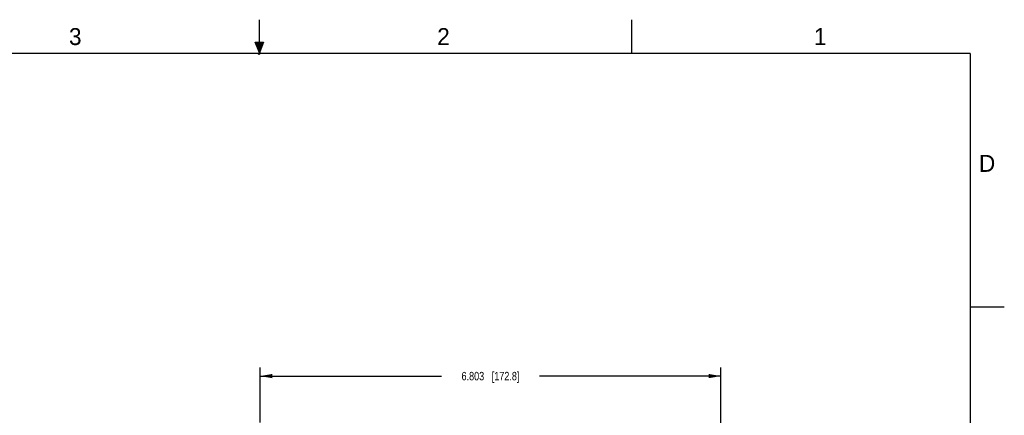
# Model space of a CAD drawing. Header units: inches. Extents: x 0 to 22, y 0 to 17.
# Tile 21 of 21: x 7.5 to 22, y 11.1 to 17. Entities that reach past the tile are written whole.
import ezdxf

# ---------------------------------------------------------------- set-up
doc = ezdxf.new("R2010")
doc.units = ezdxf.units.IN
doc.header["$LTSCALE"] = 1.21
doc.header["$MEASUREMENT"] = 0
doc.layers.get('0').update_dxf_attribs({"linetype": 'CONTINUOUS'})
doc.layers.add('DIMENSIONS', color=7, linetype='CONTINUOUS')
doc.styles.get("Standard").update_dxf_attribs({"font": 'txt', "width": 0.8})
doc.styles.add('TEXTSTYLE_2', font='txt')
doc.dimstyles.new('DIMSTYLE_1', dxfattribs={"dimtxt": 0.125, "dimasz": 0.18, "dimexe": 0.125, "dimexo": 0.0625, "dimgap": 0.0625, "dimtad": 0, "dimtih": 1, "dimtoh": 1, "dimdec": 3, "dimzin": 4, "dimdsep": 46, "dimtxsty": 'STANDARD', "dimblk": '_FILLED', "dimblk1": '_FILLED', "dimblk2": '_FILLED', "dimcen": 0.09, "dimadec": 0, "dimazin": 0, "dimtp": 0.01, "dimtm": 0.01, "dimtfac": 1, "dimtdec": 3, "dimtofl": 0, "dimtmove": 0, "dimatfit": 3, "dimldrblk": '_FILLED', "dimfxl": 1, "dimtolj": 1, "dimtzin": 4, "dimarcsym": 0})

# ---------------------------------------------------------------- blocks, each defined once
blk = doc.blocks.new('_FILLED')
at = {"color": 0, "linetype": 'BYBLOCK'}
blk.add_solid([(0, 0), (-1, 0.174), (-1, -0.174)], dxfattribs=at)
blk = doc.blocks.new('*D2')
at = {"layer": 'DIMENSIONS', "color": 2, "linetype": 'CONTINUOUS'}
for p, q in [((11.01, 11.042), (11.01, 11.855)), ((17.814, 9.501), (17.814, 11.855)), ((11.01, 11.73), (13.687, 11.73)), ((17.814, 11.73), (15.137, 11.73))]:
    blk.add_line(p, q, dxfattribs=at)
at = {"layer": 'DIMENSIONS', "color": 2, "linetype": 'CONTINUOUS', "xscale": 0.18, "yscale": 0.18, "zscale": 0.18, "rotation": 180}
blk.add_blockref('_FILLED', (11.01, 11.73), dxfattribs=at)
at = {"layer": 'DIMENSIONS', "color": 2, "linetype": 'CONTINUOUS', "xscale": 0.18, "yscale": 0.18, "zscale": 0.18}
blk.add_blockref('_FILLED', (17.814, 11.73), dxfattribs=at)
at = {"layer": 'DIMENSIONS', "color": 2, "linetype": 'CONTINUOUS', "insert": (14.412, 11.792), "char_height": 0.125, "width": 1.325, "attachment_point": 2, "line_spacing_factor": 0.9}
blk.add_mtext('6.803{\\Ftxt.shx;\\W1.000000;\\H0.125000; }[172.8]', dxfattribs=at)

msp = doc.modelspace()

# ---------------------------------------------------------------- hatches: boundary and pattern name
at = {"linetype": 'CONTINUOUS'}
msp.add_hatch(color=2, dxfattribs=at).paths.add_polyline_path([(11, 16.51), (10.9375, 16.6663), (11.0625, 16.6663)])

# ---------------------------------------------------------------- linework, layer by layer
at = {"color": 2, "linetype": 'CONTINUOUS'}
for p, q in [((11, 16.485), (11, 17)), ((16.5, 16.5), (16.5, 17)), ((11, 16.51), (10.9375, 16.6663)), ((10.9375, 16.6663), (11.0625, 16.6663)), ((11.0625, 16.6663), (11, 16.51)), ((11.015, 16.515), (10.985, 16.485)), ((10.985, 16.485), (11, 16.515)), ((11, 16.485), (11.015, 16.515)), ((22, 12.75), (21.5, 12.75))]:
    msp.add_line(p, q, dxfattribs=at)
at = {"color": 7, "linetype": 'CONTINUOUS', "const_width": 0.02}
for points in [[(21.5, 16.5), (0.5, 16.5)], [(21.5, 0.5), (21.5, 16.5)]]:
    msp.add_lwpolyline(points, dxfattribs=at)

# ---------------------------------------------------------------- texts
at = {"color": 2, "linetype": 'CONTINUOUS', "char_height": 0.25, "width": 0.25, "attachment_point": 1, "line_spacing_factor": 0.9, "style": 'TEXTSTYLE_2'}
for s, insert in [('3', (8.1875, 16.875)), ('2', (13.625, 16.875)), ('1', (19.1875, 16.875)), ('D', (21.625, 15))]:
    msp.add_mtext(s, dxfattribs=dict(at, insert=insert))

# ---------------------------------------------------------------- dimensions: what is measured, and where the dimension line sits
at = {"layer": 'DIMENSIONS', "color": 2, "linetype": 'CONTINUOUS'}
dim = msp.add_linear_dim(base=(17.8136, 11.7295), p1=(11.0104, 10.9795), p2=(17.8136, 9.4389), dimstyle='DIMSTYLE_1', dxfattribs=at)
dim.commit()
dim.dimension.update_dxf_attribs({"geometry": '*D2', "text_midpoint": (14.412, 11.7295), "dimtype": 160})

doc.saveas('drawing.dxf')
